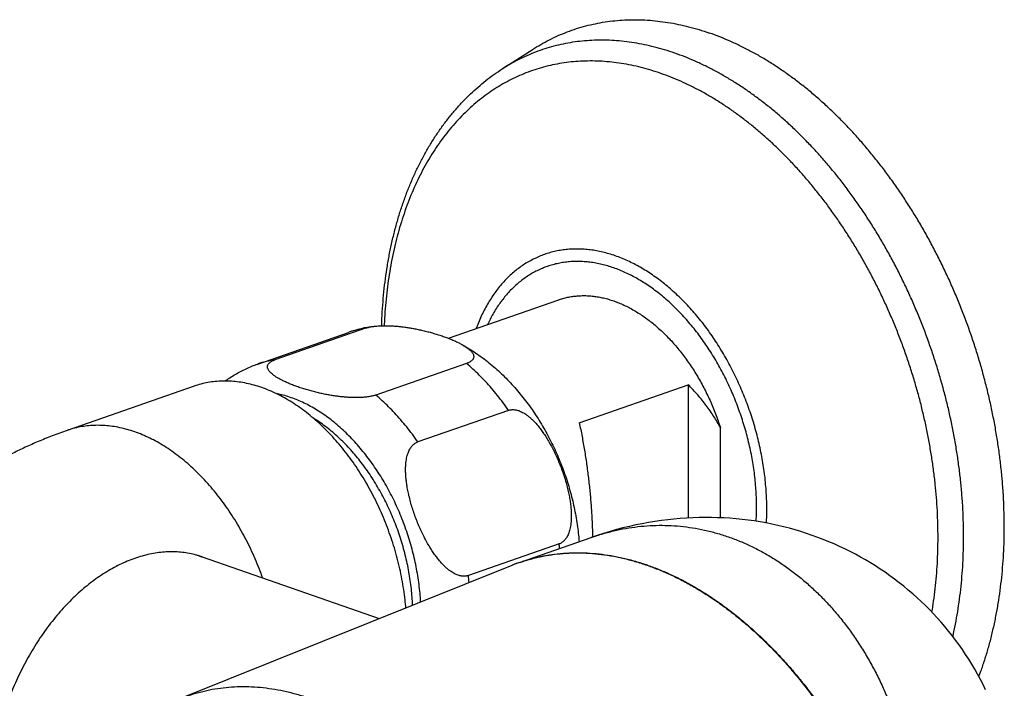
# Model space of a CAD drawing. Header units: millimetres. Extents: x 60 to 1006, y -469 to 372.
# Tile 5 of 10: x 237 to 314, y -164 to -112. Entities that reach past the tile are written whole.
import ezdxf

# ---------------------------------------------------------------- set-up
doc = ezdxf.new("R2010")
doc.units = ezdxf.units.MM
doc.header["$LTSCALE"] = 30.734
doc.layers.get('0').update_dxf_attribs({"linetype": 'CONTINUOUS'})

msp = doc.modelspace()

# ---------------------------------------------------------------- linework, layer by layer
at = {"color": 7, "linetype": 'CONTINUOUS'}
for p, q in [((274.695, -115.852), (277.107, -114.308)), ((270.501, -136.84), (279.108, -133.839)), ((255.635, -138.845), (262.706, -136.38)), ((264.035, -136.057), (256.964, -138.521)), ((271.909, -138.801), (264.838, -141.266)), ((250.685, -140.57), (240.786, -144.021)), ((280.7, -143.417), (289.185, -140.459)), ((289.185, -140.459), (289.185, -150.844)), ((275.189, -142.455), (268.118, -144.92)), ((291.697, -150.828), (291.697, -143.801)), ((276.052, -154.305), (281.632, -152.36)), ((281.633, -152.36), (281.634, -152.359)), ((279.126, -152.866), (272.055, -155.331)), ((251.318, -153.88), (265.107, -158.686)), ((275.441, -154.534), (249.624, -164.906))]:
    msp.add_line(p, q, dxfattribs=at)
msp.add_lwpolyline([(312.373, -164.231), (312.173, -163.824), (311.964, -163.421), (311.749, -163.023), (311.525, -162.629), (311.295, -162.24), (311.057, -161.856), (310.812, -161.476), (310.56, -161.102), (310.301, -160.733), (310.036, -160.369), (309.763, -160.011), (309.484, -159.658), (309.198, -159.311), (308.906, -158.97), (308.607, -158.635), (308.303, -158.305), (307.992, -157.982), (307.675, -157.665), (307.352, -157.354), (307.023, -157.05), (306.687, -156.75), (306.344, -156.457), (305.994, -156.168), (305.637, -155.885), (305.274, -155.608), (304.907, -155.339), (304.535, -155.078), (304.162, -154.826), (303.784, -154.581), (303.401, -154.343), (303.013, -154.112), (302.619, -153.887), (302.218, -153.668), (301.813, -153.457), (301.402, -153.254), (300.988, -153.058), (300.57, -152.87), (300.148, -152.69), (299.722, -152.517), (299.293, -152.353), (298.859, -152.196), (298.42, -152.047), (297.977, -151.905), (297.53, -151.771), (297.079, -151.646), (296.627, -151.53), (296.173, -151.422), (295.717, -151.323), (295.258, -151.232), (294.796, -151.15), (294.331, -151.076), (293.863, -151.012), (293.391, -150.955), (292.918, -150.908), (292.442, -150.869), (291.965, -150.839), (291.486, -150.819), (291.005, -150.807), (290.522, -150.804), (290.038, -150.81), (289.552, -150.825), (289.064, -150.85), (288.575, -150.884), (288.084, -150.928), (287.592, -150.98), (287.098, -151.043), (286.603, -151.114), (286.106, -151.196), (285.607, -151.287), (285.108, -151.388), (284.607, -151.499), (284.106, -151.62), (283.604, -151.75), (283.101, -151.891), (282.598, -152.042), (282.095, -152.203), (281.633, -152.36)], dxfattribs=at)
for centre, radius, start, end in [((265.96, -145.729), 9.899, 97.27535, 109.19268), ((280.655, -167.509), 13.984, 109.21731, 111.88897)]:
    msp.add_arc(centre, radius, start, end, dxfattribs=at)
at = {"color": 9, "linetype": 'CONTINUOUS'}
for centre, radius, start, end in [((265.034, -143.062), 7.077, 98.11288, 109.20677), ((257.963, -145.527), 7.077, 98.11288, 109.20677), ((257.22, -155.552), 22.071, 6.06809, 6.99126), ((249.002, -160.525), 7.037, 70.78427, 74.02311), ((280.406, -166.89), 13.316, 111.49312, 111.88868), ((280.404, -166.886), 13.312, 109.08243, 111.49303), ((250.222, -158.009), 21.997, 5.5779, 6.99257)]:
    msp.add_arc(centre, radius, start, end, dxfattribs=at)
at = {"color": 7, "linetype": 'CONTINUOUS'}
for points, knots in [([(277.107, -114.308), (277.14, -114.286), (277.391, -114.128), (277.865, -113.846), (278.543, -113.49), (279.237, -113.172), (279.945, -112.892), (280.666, -112.65), (281.4, -112.446), (282.146, -112.281), (282.903, -112.155), (283.67, -112.068), (284.445, -112.021), (285.229, -112.012), (286.019, -112.043), (286.816, -112.114), (287.617, -112.223), (288.423, -112.372), (289.231, -112.559), (290.042, -112.785), (290.579, -112.959), (290.847, -113.053)], [0, 0, 0, 0, 0.008414, 0.062196, 0.115689, 0.169, 0.222208, 0.275375, 0.328619, 0.382003, 0.435604, 0.489529, 0.543825, 0.598584, 0.653881, 0.709753, 0.766295, 0.823545, 0.881539, 0.940355, 1, 1, 1, 1]), ([(311.848, -163.205), (311.886, -163.105), (312.033, -162.71), (312.274, -162.012), (312.554, -161.101), (312.808, -160.167), (313.033, -159.213), (313.232, -158.24), (313.402, -157.248), (313.544, -156.239), (313.658, -155.215), (313.744, -154.175), (313.801, -153.123), (313.829, -152.058), (313.829, -150.983), (313.8, -149.899), (313.743, -148.806), (313.657, -147.707), (313.543, -146.603), (313.401, -145.495), (313.23, -144.385), (313.032, -143.273), (312.806, -142.162), (312.552, -141.052), (312.272, -139.946), (311.965, -138.844), (311.631, -137.747), (311.272, -136.658), (310.887, -135.578), (310.478, -134.507), (310.044, -133.448), (309.586, -132.401), (309.104, -131.368), (308.6, -130.35), (308.074, -129.348), (307.527, -128.364), (306.958, -127.399), (306.37, -126.454), (305.762, -125.531), (305.136, -124.629), (304.492, -123.751), (303.83, -122.898), (303.153, -122.071), (302.461, -121.27), (301.754, -120.496), (301.033, -119.752), (300.3, -119.037), (299.554, -118.352), (298.798, -117.699), (298.032, -117.078), (297.258, -116.49), (296.475, -115.936), (295.685, -115.415), (294.889, -114.93), (294.088, -114.481), (293.283, -114.067), (292.475, -113.69), (291.664, -113.351), (291.119, -113.148), (290.847, -113.053)], [0, 0, 0, 0, 0.005437, 0.021291, 0.037372, 0.053679, 0.070217, 0.086971, 0.103946, 0.121134, 0.138523, 0.156116, 0.173897, 0.191859, 0.209998, 0.228296, 0.246749, 0.265347, 0.28407, 0.302919, 0.321873, 0.340919, 0.360053, 0.379252, 0.398509, 0.417812, 0.437139, 0.456487, 0.475839, 0.495174, 0.514492, 0.533769, 0.552994, 0.57216, 0.591243, 0.610241, 0.629137, 0.647913, 0.666569, 0.685086, 0.703451, 0.721663, 0.7397, 0.757562, 0.775238, 0.792714, 0.809992, 0.82706, 0.843909, 0.860543, 0.876949, 0.893129, 0.909082, 0.9248, 0.940292, 0.955555, 0.970589, 0.985405, 1, 1, 1, 1]), ([(265.301, -135.864), (265.304, -135.76), (265.319, -135.308), (265.361, -134.511), (265.444, -133.478), (265.556, -132.458), (265.697, -131.452), (265.867, -130.462), (266.066, -129.489), (266.293, -128.535), (266.548, -127.6), (266.832, -126.687), (267.142, -125.796), (267.48, -124.928), (267.845, -124.085), (268.235, -123.269), (268.651, -122.479), (269.092, -121.719), (269.557, -120.986), (270.046, -120.285), (270.556, -119.614), (271.089, -118.975), (271.642, -118.369), (272.215, -117.797), (272.808, -117.258), (273.418, -116.753), (274.046, -116.283), (274.477, -115.992), (274.695, -115.852)], [0, 0, 0, 0, 0.013514, 0.059073, 0.104158, 0.148791, 0.192981, 0.236712, 0.279873, 0.322531, 0.364691, 0.406343, 0.447354, 0.487841, 0.527799, 0.567216, 0.605977, 0.644218, 0.681948, 0.719167, 0.755793, 0.791956, 0.82764, 0.86286, 0.897691, 0.932119, 0.966206, 1, 1, 1, 1]), ([(279.108, -133.839), (279.126, -133.833), (279.262, -133.787), (279.519, -133.709), (279.885, -133.624), (280.258, -133.563), (280.637, -133.526), (281.021, -133.512), (281.409, -133.522), (281.801, -133.556), (282.196, -133.614), (282.593, -133.695), (282.991, -133.8), (283.255, -133.884), (283.387, -133.93)], [0, 0, 0, 0, 0.012914, 0.09872, 0.184763, 0.271244, 0.35836, 0.446298, 0.535232, 0.625325, 0.716725, 0.809564, 0.903956, 1, 1, 1, 1]), ([(283.387, -133.93), (283.521, -133.977), (283.79, -134.079), (284.188, -134.252), (284.585, -134.448), (284.98, -134.666), (285.371, -134.905), (285.759, -135.166), (286.142, -135.447), (286.521, -135.748), (286.893, -136.069), (287.258, -136.409), (287.617, -136.767), (287.967, -137.142), (288.309, -137.535), (288.641, -137.943), (288.963, -138.367), (289.275, -138.806), (289.576, -139.258), (289.865, -139.723), (290.143, -140.201), (290.407, -140.689), (290.658, -141.188), (290.895, -141.695), (291.119, -142.212), (291.327, -142.735), (291.521, -143.265), (291.64, -143.622), (291.697, -143.801)], [0, 0, 0, 0, 0.031973, 0.064533, 0.097696, 0.131472, 0.165867, 0.200881, 0.23651, 0.272746, 0.309575, 0.346982, 0.384947, 0.423447, 0.462455, 0.501944, 0.541881, 0.582233, 0.622965, 0.664039, 0.705415, 0.747054, 0.788913, 0.83095, 0.873122, 0.915384, 0.957691, 1, 1, 1, 1]), ([(264.035, -136.057), (264.071, -136.044), (264.147, -136.02), (264.266, -135.988), (264.395, -135.959), (264.535, -135.933), (264.64, -135.918), (264.698, -135.91), (264.706, -135.909)], [0, 0, 0, 0, 0.1672, 0.346219, 0.537542, 0.742839, 0.963651, 1, 1, 1, 1]), ([(264.706, -135.909), (264.752, -135.903), (264.856, -135.891), (265.023, -135.877), (265.213, -135.866), (265.417, -135.86), (265.639, -135.859), (265.878, -135.864), (266.135, -135.876), (266.412, -135.895), (266.707, -135.923), (267.02, -135.96), (267.349, -136.007), (267.693, -136.064), (268.051, -136.132), (268.418, -136.211), (268.793, -136.3), (269.17, -136.4), (269.544, -136.509), (269.911, -136.626), (270.265, -136.749), (270.601, -136.876), (270.913, -137.007), (271.2, -137.138), (271.389, -137.234), (271.484, -137.285), (271.493, -137.29)], [0, 0, 0, 0, 0.019699, 0.044753, 0.071791, 0.100927, 0.132443, 0.166502, 0.203259, 0.242815, 0.285114, 0.330123, 0.37763, 0.427502, 0.479492, 0.533298, 0.58841, 0.644275, 0.700174, 0.755386, 0.809087, 0.860557, 0.909088, 0.954167, 0.995386, 1, 1, 1, 1]), ([(271.493, -137.29), (271.525, -137.308), (271.736, -137.423), (272.124, -137.65), (272.648, -137.988), (273.164, -138.354), (273.669, -138.746), (274.163, -139.162), (274.645, -139.603), (275.112, -140.066), (275.565, -140.55), (276.002, -141.054), (276.422, -141.576), (276.826, -142.115), (277.212, -142.67), (277.58, -143.24), (277.929, -143.823), (278.259, -144.419), (278.571, -145.027), (278.863, -145.645), (279.135, -146.272), (279.387, -146.908), (279.619, -147.551), (279.83, -148.202), (280.021, -148.858), (280.19, -149.519), (280.338, -150.183), (280.464, -150.851), (280.567, -151.521), (280.642, -152.133), (280.677, -152.523), (280.69, -152.688)], [0, 0, 0, 0, 0.005895, 0.038696, 0.072312, 0.106175, 0.140442, 0.175189, 0.210057, 0.245471, 0.280983, 0.316755, 0.352744, 0.3888, 0.425129, 0.461466, 0.497967, 0.534519, 0.571114, 0.607787, 0.644449, 0.681155, 0.717848, 0.754513, 0.791153, 0.827753, 0.864254, 0.900731, 0.937039, 0.973281, 1, 1, 1, 1]), ([(271.493, -137.29), (271.56, -137.326), (271.693, -137.402), (271.88, -137.521), (272.045, -137.641), (272.18, -137.756), (272.288, -137.865), (272.369, -137.968), (272.426, -138.066), (272.461, -138.157), (272.476, -138.242), (272.473, -138.321), (272.455, -138.393), (272.422, -138.46), (272.378, -138.522), (272.323, -138.578), (272.258, -138.631), (272.184, -138.679), (272.1, -138.724), (272.008, -138.765), (271.943, -138.789), (271.909, -138.801)], [0, 0, 0, 0, 0.100752, 0.202989, 0.292808, 0.370851, 0.438094, 0.495554, 0.544666, 0.586962, 0.624224, 0.658252, 0.69067, 0.722946, 0.756018, 0.79063, 0.827345, 0.866356, 0.907944, 0.952457, 1, 1, 1, 1]), ([(253.09, -140.173), (253.211, -140.085), (253.469, -139.908), (253.873, -139.657), (254.299, -139.42), (254.734, -139.205), (255.179, -139.012), (255.482, -138.898), (255.635, -138.845)], [0, 0, 0, 0, 0.155603, 0.326003, 0.494973, 0.663281, 0.831586, 1, 1, 1, 1]), ([(264.838, -141.266), (264.802, -141.279), (264.726, -141.303), (264.607, -141.335), (264.478, -141.364), (264.339, -141.389), (264.188, -141.412), (264.026, -141.43), (263.85, -141.446), (263.661, -141.456), (263.456, -141.463), (263.235, -141.464), (262.996, -141.459), (262.738, -141.447), (262.462, -141.427), (262.167, -141.4), (261.854, -141.363), (261.524, -141.316), (261.18, -141.259), (260.823, -141.191), (260.455, -141.112), (260.081, -141.022), (259.704, -140.923), (259.329, -140.814), (258.962, -140.697), (258.608, -140.574), (258.273, -140.446), (257.96, -140.316), (257.673, -140.185), (257.416, -140.054), (257.189, -139.926), (256.994, -139.802), (256.829, -139.682), (256.693, -139.567), (256.586, -139.458), (256.504, -139.354), (256.447, -139.257), (256.412, -139.166), (256.397, -139.081), (256.4, -139.002), (256.419, -138.929), (256.451, -138.863), (256.495, -138.801), (256.55, -138.744), (256.616, -138.692), (256.69, -138.644), (256.773, -138.599), (256.865, -138.558), (256.93, -138.533), (256.964, -138.521)], [0, 0, 0, 0, 0.011556, 0.023928, 0.037151, 0.05134, 0.066601, 0.082973, 0.1006, 0.119623, 0.140122, 0.162296, 0.186259, 0.212121, 0.239951, 0.269712, 0.301379, 0.334804, 0.369892, 0.406471, 0.444327, 0.483103, 0.522408, 0.561736, 0.600581, 0.638364, 0.674577, 0.708721, 0.740438, 0.769438, 0.795587, 0.818827, 0.839244, 0.856985, 0.87227, 0.885332, 0.896496, 0.90611, 0.914581, 0.922316, 0.929685, 0.937021, 0.944539, 0.952407, 0.960753, 0.969621, 0.979074, 0.989193, 1, 1, 1, 1]), ([(267.188, -157.85), (267.17, -157.642), (267.122, -157.164), (267.022, -156.415), (266.884, -155.604), (266.716, -154.792), (266.518, -153.984), (266.291, -153.18), (266.037, -152.382), (265.754, -151.594), (265.445, -150.817), (265.109, -150.053), (264.749, -149.305), (264.364, -148.574), (263.957, -147.862), (263.527, -147.172), (263.077, -146.505), (262.608, -145.864), (262.12, -145.249), (261.615, -144.662), (261.095, -144.106), (260.56, -143.581), (260.013, -143.09), (259.455, -142.633), (258.887, -142.212), (258.311, -141.827), (257.729, -141.48), (257.141, -141.173), (256.55, -140.905), (255.958, -140.677), (255.365, -140.491), (254.774, -140.346), (254.186, -140.243), (253.603, -140.183), (253.026, -140.165), (252.457, -140.19), (251.897, -140.257), (251.349, -140.367), (250.947, -140.481), (250.728, -140.555), (250.685, -140.57)], [0, 0, 0, 0, 0.023255, 0.053579, 0.084181, 0.114983, 0.145903, 0.176955, 0.208082, 0.239191, 0.270265, 0.301283, 0.332157, 0.362829, 0.393313, 0.423532, 0.453409, 0.482965, 0.512149, 0.540888, 0.569178, 0.597016, 0.624339, 0.651121, 0.677396, 0.703126, 0.728278, 0.752904, 0.777002, 0.800553, 0.823602, 0.846198, 0.868347, 0.890084, 0.911501, 0.932631, 0.953511, 0.974249, 0.994908, 1, 1, 1, 1]), ([(291.697, -143.801), (291.618, -143.655), (291.455, -143.362), (291.19, -142.93), (290.906, -142.503), (290.602, -142.08), (290.278, -141.664), (289.934, -141.253), (289.57, -140.85), (289.316, -140.589), (289.185, -140.459)], [0, 0, 0, 0, 0.118963, 0.239635, 0.361987, 0.485976, 0.611686, 0.739304, 0.868766, 1, 1, 1, 1]), ([(275.189, -142.455), (275.224, -142.443), (275.297, -142.422), (275.41, -142.403), (275.528, -142.397), (275.651, -142.403), (275.781, -142.422), (275.917, -142.456), (276.06, -142.506), (276.21, -142.572), (276.368, -142.657), (276.535, -142.763), (276.711, -142.892), (276.896, -143.046), (277.09, -143.228), (277.292, -143.439), (277.5, -143.68), (277.713, -143.953), (277.931, -144.258), (278.15, -144.596), (278.369, -144.964), (278.586, -145.361), (278.797, -145.784), (279, -146.228), (279.191, -146.687), (279.368, -147.155), (279.528, -147.624), (279.669, -148.09), (279.79, -148.544), (279.889, -148.982), (279.967, -149.4), (280.024, -149.794), (280.061, -150.161), (280.08, -150.502), (280.082, -150.816), (280.068, -151.102), (280.041, -151.361), (280.002, -151.593), (279.953, -151.8), (279.895, -151.984), (279.831, -152.147), (279.76, -152.291), (279.683, -152.417), (279.602, -152.527), (279.515, -152.621), (279.425, -152.702), (279.33, -152.77), (279.231, -152.825), (279.161, -152.854), (279.126, -152.866)], [0, 0, 0, 0, 0.008677, 0.017517, 0.026629, 0.036171, 0.046296, 0.057107, 0.068778, 0.081485, 0.095368, 0.110654, 0.127525, 0.146168, 0.166751, 0.189369, 0.21413, 0.241039, 0.27014, 0.301405, 0.33476, 0.369991, 0.40683, 0.444872, 0.48368, 0.52271, 0.56145, 0.599359, 0.636002, 0.670981, 0.704036, 0.734958, 0.763683, 0.790192, 0.814535, 0.836728, 0.856886, 0.875111, 0.891581, 0.906486, 0.920013, 0.932392, 0.943769, 0.954322, 0.96423, 0.9736, 0.982585, 0.991349, 1, 1, 1, 1]), ([(280.7, -143.417), (280.738, -143.594), (280.812, -143.95), (280.917, -144.486), (281.015, -145.025), (281.107, -145.564), (281.193, -146.104), (281.273, -146.644), (281.346, -147.182), (281.413, -147.719), (281.474, -148.253), (281.529, -148.784), (281.577, -149.311), (281.62, -149.834), (281.656, -150.352), (281.686, -150.865), (281.71, -151.371), (281.728, -151.857), (281.736, -152.174), (281.739, -152.324)], [0, 0, 0, 0, 0.060598, 0.121455, 0.182419, 0.243358, 0.304282, 0.365096, 0.425657, 0.485872, 0.545774, 0.605258, 0.664207, 0.722602, 0.78046, 0.837674, 0.894147, 0.94992, 1, 1, 1, 1]), ([(240.786, -144.021), (240.397, -144.156), (239.642, -144.432), (238.551, -144.872), (237.535, -145.32), (236.59, -145.776), (235.71, -146.236), (234.879, -146.706), (234.093, -147.186), (233.339, -147.683), (232.62, -148.193), (231.925, -148.724), (231.263, -149.27), (230.63, -149.833), (230.027, -150.411), (229.458, -150.999), (228.923, -151.596), (228.42, -152.201), (227.944, -152.821), (227.5, -153.449), (227.086, -154.084), (226.697, -154.732), (226.33, -155.402), (225.99, -156.085), (225.68, -156.777), (225.398, -157.479), (225.143, -158.196), (224.918, -158.921), (224.721, -159.656), (224.556, -160.395), (224.421, -161.143), (224.316, -161.895), (224.243, -162.652), (224.202, -163.374), (224.194, -163.843), (224.194, -164.059)], [0, 0, 0, 0, 0.044361, 0.086578, 0.126671, 0.163905, 0.199579, 0.233596, 0.266762, 0.298733, 0.330863, 0.361634, 0.392935, 0.423236, 0.452902, 0.48291, 0.511295, 0.53927, 0.567619, 0.595469, 0.622104, 0.649231, 0.676915, 0.704334, 0.73135, 0.758628, 0.785791, 0.813276, 0.840341, 0.867713, 0.894845, 0.922144, 0.94948, 0.976815, 1, 1, 1, 1]), ([(272.055, -155.331), (272.02, -155.343), (271.948, -155.364), (271.835, -155.382), (271.717, -155.389), (271.593, -155.383), (271.464, -155.363), (271.328, -155.329), (271.185, -155.28), (271.035, -155.213), (270.876, -155.128), (270.709, -155.022), (270.533, -154.894), (270.348, -154.739), (270.154, -154.558), (269.953, -154.347), (269.745, -154.105), (269.531, -153.832), (269.314, -153.527), (269.095, -153.19), (268.875, -152.822), (268.659, -152.425), (268.447, -152.002), (268.245, -151.558), (268.053, -151.099), (267.876, -150.631), (267.716, -150.161), (267.575, -149.696), (267.455, -149.241), (267.356, -148.803), (267.278, -148.386), (267.221, -147.992), (267.183, -147.624), (267.165, -147.283), (267.163, -146.97), (267.177, -146.684), (267.204, -146.425), (267.243, -146.193), (267.292, -145.985), (267.349, -145.801), (267.414, -145.638), (267.485, -145.495), (267.561, -145.369), (267.643, -145.259), (267.729, -145.164), (267.82, -145.083), (267.915, -145.016), (268.014, -144.96), (268.083, -144.932), (268.118, -144.92)], [0, 0, 0, 0, 0.008677, 0.017517, 0.026629, 0.036172, 0.046296, 0.057107, 0.068778, 0.081485, 0.095368, 0.110654, 0.127526, 0.146168, 0.166751, 0.18937, 0.21413, 0.24104, 0.270141, 0.301405, 0.33476, 0.369991, 0.406829, 0.444871, 0.483679, 0.522709, 0.561449, 0.599357, 0.636, 0.67098, 0.704034, 0.734957, 0.763682, 0.790191, 0.814534, 0.836727, 0.856885, 0.875111, 0.891581, 0.906486, 0.920013, 0.932392, 0.943769, 0.954322, 0.96423, 0.9736, 0.982585, 0.991349, 1, 1, 1, 1]), ([(250.946, -153.736), (250.94, -153.733), (250.931, -153.729), (250.946, -153.736), (250.964, -153.744), (251.002, -153.76), (251.056, -153.782), (251.127, -153.81), (251.217, -153.844), (251.283, -153.867), (251.318, -153.88)], [0, 0, 0, 0, 0.030306, 0.039555, 0.092193, 0.187597, 0.324412, 0.506448, 0.731762, 1, 1, 1, 1])]:
    msp.add_open_spline(points, degree=3, knots=knots, dxfattribs=at)
at = {"color": 9, "linetype": 'CONTINUOUS'}
for points, knots in [([(288.151, -114.623), (287.888, -114.531), (287.362, -114.36), (286.569, -114.139), (285.777, -113.956), (284.988, -113.81), (284.203, -113.703), (283.423, -113.634), (282.649, -113.604), (281.882, -113.612), (281.122, -113.659), (280.371, -113.744), (279.63, -113.867), (278.9, -114.028), (278.181, -114.228), (277.474, -114.465), (276.781, -114.74), (276.102, -115.051), (275.438, -115.4), (274.973, -115.675), (274.728, -115.831), (274.695, -115.852)], [0, 0, 0, 0, 0.059648, 0.118455, 0.17646, 0.233706, 0.290242, 0.346125, 0.401413, 0.456173, 0.510475, 0.564391, 0.618, 0.671383, 0.72462, 0.777798, 0.830999, 0.884308, 0.937809, 0.991582, 1, 1, 1, 1]), ([(309.817, -160.08), (309.836, -159.998), (309.925, -159.598), (310.073, -158.875), (310.239, -157.904), (310.379, -156.916), (310.49, -155.912), (310.574, -154.894), (310.63, -153.864), (310.658, -152.821), (310.658, -151.768), (310.63, -150.706), (310.573, -149.637), (310.489, -148.56), (310.378, -147.479), (310.238, -146.394), (310.071, -145.306), (309.877, -144.218), (309.655, -143.13), (309.407, -142.043), (309.132, -140.959), (308.832, -139.88), (308.505, -138.807), (308.153, -137.74), (307.777, -136.682), (307.376, -135.633), (306.95, -134.596), (306.502, -133.571), (306.031, -132.559), (305.537, -131.562), (305.022, -130.581), (304.485, -129.618), (303.929, -128.673), (303.353, -127.747), (302.757, -126.842), (302.144, -125.96), (301.513, -125.1), (300.866, -124.264), (300.203, -123.454), (299.524, -122.67), (298.832, -121.912), (298.126, -121.183), (297.408, -120.483), (296.678, -119.813), (295.938, -119.173), (295.188, -118.565), (294.429, -117.989), (293.662, -117.446), (292.889, -116.936), (292.109, -116.461), (291.325, -116.021), (290.536, -115.616), (289.745, -115.247), (288.951, -114.915), (288.418, -114.716), (288.151, -114.623)], [0, 0, 0, 0, 0.004702, 0.02264, 0.04081, 0.059208, 0.077825, 0.096655, 0.115689, 0.134918, 0.154333, 0.173922, 0.193676, 0.213582, 0.233628, 0.253802, 0.274091, 0.294482, 0.314961, 0.335514, 0.356128, 0.376789, 0.397481, 0.418191, 0.438904, 0.459606, 0.480282, 0.500918, 0.5215, 0.542013, 0.562443, 0.582778, 0.603004, 0.623107, 0.643075, 0.662896, 0.682558, 0.70205, 0.72136, 0.74048, 0.7594, 0.77811, 0.796604, 0.814873, 0.832912, 0.850716, 0.86828, 0.8856, 0.902675, 0.919503, 0.936085, 0.952423, 0.968518, 0.984375, 1, 1, 1, 1]), ([(287.068, -116.205), (286.813, -116.117), (286.302, -115.951), (285.532, -115.737), (284.764, -115.56), (283.998, -115.42), (283.237, -115.318), (282.48, -115.253), (281.729, -115.227), (280.985, -115.238), (280.249, -115.287), (279.521, -115.373), (278.803, -115.497), (278.095, -115.659), (277.399, -115.858), (276.715, -116.093), (276.045, -116.366), (275.388, -116.675), (274.746, -117.019), (274.121, -117.399), (273.511, -117.815), (272.919, -118.264), (272.345, -118.748), (271.79, -119.265), (271.255, -119.814), (270.739, -120.395), (270.245, -121.007), (269.772, -121.65), (269.321, -122.322), (268.893, -123.023), (268.487, -123.752), (268.106, -124.507), (267.749, -125.288), (267.416, -126.095), (267.109, -126.925), (266.827, -127.777), (266.57, -128.652), (266.34, -129.547), (266.136, -130.461), (265.959, -131.394), (265.809, -132.344), (265.686, -133.31), (265.59, -134.29), (265.531, -135.142), (265.507, -135.667), (265.499, -135.86)], [0, 0, 0, 0, 0.023406, 0.046479, 0.069233, 0.091688, 0.113862, 0.135778, 0.15746, 0.178934, 0.200229, 0.221374, 0.2424, 0.263341, 0.284228, 0.305097, 0.32598, 0.346912, 0.367926, 0.389055, 0.410329, 0.431779, 0.453433, 0.475318, 0.497459, 0.519877, 0.542593, 0.565626, 0.58899, 0.6127, 0.636766, 0.661197, 0.685999, 0.711178, 0.736735, 0.762671, 0.788985, 0.815673, 0.842729, 0.870149, 0.897922, 0.926039, 0.95449, 0.983262, 1, 1, 1, 1]), ([(308.186, -158.184), (308.235, -157.897), (308.33, -157.29), (308.45, -156.354), (308.546, -155.374), (308.614, -154.38), (308.655, -153.374), (308.669, -152.357), (308.655, -151.33), (308.614, -150.296), (308.545, -149.254), (308.449, -148.207), (308.325, -147.155), (308.175, -146.1), (307.997, -145.044), (307.793, -143.988), (307.563, -142.932), (307.307, -141.879), (307.024, -140.83), (306.717, -139.786), (306.384, -138.748), (306.027, -137.719), (305.645, -136.698), (305.24, -135.687), (304.812, -134.688), (304.361, -133.702), (303.888, -132.731), (303.394, -131.774), (302.879, -130.835), (302.344, -129.913), (301.789, -129.01), (301.216, -128.127), (300.624, -127.265), (300.015, -126.426), (299.39, -125.611), (298.749, -124.819), (298.094, -124.054), (297.424, -123.314), (296.741, -122.602), (296.045, -121.919), (295.339, -121.264), (294.621, -120.64), (293.894, -120.046), (293.159, -119.484), (292.415, -118.955), (291.665, -118.458), (290.909, -117.995), (290.148, -117.565), (289.382, -117.171), (288.614, -116.812), (287.844, -116.489), (287.327, -116.296), (287.068, -116.205)], [0, 0, 0, 0, 0.017293, 0.036622, 0.056181, 0.07596, 0.095951, 0.116143, 0.136525, 0.157086, 0.177815, 0.198697, 0.219721, 0.240872, 0.262137, 0.283502, 0.304951, 0.32647, 0.348044, 0.369657, 0.391294, 0.41294, 0.43458, 0.456197, 0.477777, 0.499303, 0.520762, 0.542138, 0.563416, 0.584582, 0.605623, 0.626524, 0.647272, 0.667855, 0.688261, 0.708477, 0.728493, 0.7483, 0.767886, 0.787245, 0.806368, 0.825248, 0.84388, 0.862258, 0.88038, 0.898243, 0.915845, 0.933187, 0.950269, 0.967096, 0.983671, 1, 1, 1, 1]), ([(283.507, -130.416), (283.345, -130.36), (283.022, -130.256), (282.535, -130.126), (282.049, -130.023), (281.565, -129.947), (281.085, -129.9), (280.609, -129.88), (280.137, -129.887), (279.672, -129.922), (279.213, -129.985), (278.761, -130.076), (278.317, -130.194), (277.883, -130.339), (277.458, -130.511), (277.043, -130.709), (276.639, -130.934), (276.247, -131.185), (275.868, -131.462), (275.502, -131.763), (275.149, -132.089), (274.811, -132.438), (274.488, -132.811), (274.18, -133.207), (273.888, -133.624), (273.612, -134.063), (273.354, -134.522), (273.113, -135.001), (272.89, -135.499), (272.744, -135.864), (272.671, -136.062), (272.662, -136.086)], [0, 0, 0, 0, 0.037288, 0.073966, 0.110066, 0.145628, 0.180698, 0.215326, 0.249569, 0.283485, 0.31714, 0.350601, 0.383939, 0.417224, 0.450531, 0.48393, 0.517494, 0.55129, 0.585385, 0.619841, 0.654715, 0.690061, 0.725927, 0.762354, 0.799379, 0.837033, 0.875341, 0.914322, 0.95399, 0.994355, 1, 1, 1, 1]), ([(295.292, -151.239), (295.299, -151.104), (295.314, -150.755), (295.322, -150.188), (295.312, -149.538), (295.282, -148.882), (295.231, -148.22), (295.161, -147.556), (295.071, -146.888), (294.96, -146.219), (294.831, -145.55), (294.682, -144.882), (294.514, -144.216), (294.327, -143.553), (294.122, -142.895), (293.898, -142.241), (293.657, -141.595), (293.399, -140.956), (293.123, -140.325), (292.831, -139.705), (292.524, -139.095), (292.201, -138.498), (291.863, -137.913), (291.511, -137.342), (291.145, -136.786), (290.766, -136.246), (290.375, -135.723), (289.972, -135.217), (289.557, -134.73), (289.133, -134.262), (288.699, -133.815), (288.256, -133.388), (287.805, -132.983), (287.347, -132.6), (286.882, -132.241), (286.411, -131.904), (285.935, -131.592), (285.456, -131.305), (284.972, -131.043), (284.487, -130.807), (283.999, -130.597), (283.671, -130.473), (283.507, -130.416)], [0, 0, 0, 0, 0.015935, 0.041276, 0.066893, 0.092769, 0.118881, 0.145209, 0.171729, 0.19842, 0.225256, 0.252213, 0.279265, 0.306388, 0.333556, 0.360742, 0.387921, 0.415066, 0.442152, 0.469153, 0.496043, 0.522798, 0.549394, 0.575807, 0.602014, 0.627993, 0.653723, 0.679184, 0.704358, 0.729227, 0.753775, 0.777989, 0.801855, 0.825364, 0.848506, 0.871275, 0.893667, 0.91568, 0.937315, 0.958575, 0.979467, 1, 1, 1, 1]), ([(283.387, -131.355), (283.234, -131.302), (282.927, -131.203), (282.463, -131.079), (281.999, -130.982), (281.537, -130.911), (281.078, -130.867), (280.623, -130.849), (280.173, -130.858), (279.729, -130.895), (279.291, -130.958), (278.86, -131.047), (278.438, -131.163), (278.024, -131.306), (277.619, -131.474), (277.224, -131.668), (276.841, -131.888), (276.469, -132.133), (276.109, -132.402), (275.762, -132.695), (275.428, -133.012), (275.109, -133.352), (274.804, -133.714), (274.514, -134.098), (274.239, -134.503), (273.981, -134.928), (273.75, -135.354), (273.61, -135.641), (273.546, -135.778)], [0, 0, 0, 0, 0.040713, 0.080849, 0.120421, 0.15945, 0.197963, 0.235996, 0.273593, 0.310811, 0.347733, 0.384444, 0.421033, 0.457584, 0.494175, 0.530884, 0.567788, 0.604964, 0.642485, 0.680422, 0.718841, 0.757799, 0.797349, 0.837536, 0.878399, 0.91997, 0.962277, 1, 1, 1, 1]), ([(294.49, -151.102), (294.494, -151.04), (294.508, -150.774), (294.523, -150.302), (294.523, -149.684), (294.504, -149.06), (294.464, -148.43), (294.406, -147.796), (294.328, -147.159), (294.231, -146.521), (294.115, -145.882), (293.98, -145.243), (293.826, -144.605), (293.655, -143.971), (293.465, -143.34), (293.258, -142.714), (293.033, -142.094), (292.791, -141.481), (292.533, -140.876), (292.259, -140.28), (291.969, -139.695), (291.664, -139.12), (291.345, -138.558), (291.012, -138.01), (290.665, -137.475), (290.306, -136.956), (289.934, -136.452), (289.551, -135.966), (289.157, -135.497), (288.753, -135.047), (288.34, -134.617), (287.918, -134.207), (287.488, -133.817), (287.051, -133.449), (286.607, -133.104), (286.158, -132.78), (285.703, -132.481), (285.244, -132.205), (284.783, -131.954), (284.32, -131.728), (283.855, -131.527), (283.543, -131.409), (283.387, -131.355)], [0, 0, 0, 0, 0.007735, 0.033144, 0.058845, 0.08482, 0.111047, 0.137505, 0.164171, 0.191021, 0.21803, 0.245173, 0.272424, 0.299758, 0.327146, 0.354563, 0.381982, 0.409375, 0.436716, 0.463978, 0.491135, 0.518161, 0.54503, 0.571717, 0.598199, 0.624452, 0.650456, 0.676191, 0.701637, 0.726773, 0.75158, 0.776042, 0.800147, 0.82389, 0.847267, 0.870276, 0.892907, 0.915144, 0.936977, 0.958399, 0.979406, 1, 1, 1, 1]), ([(275.189, -142.455), (275.051, -142.254), (274.768, -141.86), (274.325, -141.287), (273.868, -140.738), (273.398, -140.213), (272.915, -139.715), (272.42, -139.243), (272.081, -138.945), (271.909, -138.801)], [0, 0, 0, 0, 0.1487, 0.295681, 0.440793, 0.583898, 0.724872, 0.863604, 1, 1, 1, 1]), ([(268.338, -157.388), (268.331, -157.276), (268.309, -156.934), (268.257, -156.363), (268.169, -155.674), (268.057, -154.983), (267.92, -154.292), (267.76, -153.603), (267.575, -152.916), (267.368, -152.235), (267.138, -151.56), (266.886, -150.893), (266.612, -150.236), (266.318, -149.591), (266.004, -148.958), (265.67, -148.341), (265.318, -147.739), (264.948, -147.156), (264.562, -146.591), (264.16, -146.047), (263.743, -145.526), (263.313, -145.027), (262.87, -144.552), (262.416, -144.104), (261.951, -143.682), (261.477, -143.288), (260.995, -142.922), (260.507, -142.586), (260.012, -142.281), (259.513, -142.007), (259.011, -141.765), (258.507, -141.556), (258.002, -141.38), (257.527, -141.245), (257.218, -141.176), (257.08, -141.15)], [0, 0, 0, 0, 0.016039, 0.04873, 0.081724, 0.114979, 0.148453, 0.182099, 0.215872, 0.249725, 0.283612, 0.317486, 0.351298, 0.385003, 0.418554, 0.451906, 0.485015, 0.517838, 0.550334, 0.582465, 0.614194, 0.645487, 0.676314, 0.706647, 0.736463, 0.76574, 0.794465, 0.822627, 0.850219, 0.877243, 0.903704, 0.929613, 0.954989, 0.979858, 1, 1, 1, 1]), ([(268.118, -144.92), (267.979, -144.719), (267.697, -144.324), (267.254, -143.752), (266.797, -143.202), (266.327, -142.678), (265.844, -142.179), (265.349, -141.708), (265.01, -141.41), (264.838, -141.266)], [0, 0, 0, 0, 0.1487, 0.295681, 0.440793, 0.583898, 0.724872, 0.863604, 1, 1, 1, 1]), ([(267.709, -157.641), (267.701, -157.432), (267.677, -157.006), (267.618, -156.36), (267.535, -155.703), (267.428, -155.044), (267.297, -154.385), (267.144, -153.727), (266.968, -153.072), (266.771, -152.422), (266.551, -151.778), (266.311, -151.141), (266.05, -150.515), (265.769, -149.899), (265.469, -149.296), (265.151, -148.707), (264.815, -148.133), (264.463, -147.576), (264.095, -147.038), (263.711, -146.519), (263.314, -146.021), (262.903, -145.545), (262.481, -145.092), (262.047, -144.664), (261.604, -144.262), (261.152, -143.886), (260.692, -143.537), (260.296, -143.265), (260.052, -143.11), (259.967, -143.058)], [0, 0, 0, 0, 0.036522, 0.07484, 0.113545, 0.152558, 0.191808, 0.231255, 0.270859, 0.310564, 0.35031, 0.390036, 0.429689, 0.469217, 0.508566, 0.547682, 0.586512, 0.625007, 0.663119, 0.700803, 0.738015, 0.774716, 0.81087, 0.846445, 0.881413, 0.91575, 0.949439, 0.982467, 1, 1, 1, 1]), ([(256.023, -155.519), (255.982, -155.404), (255.847, -155.031), (255.603, -154.407), (255.278, -153.653), (254.928, -152.914), (254.555, -152.191), (254.16, -151.486), (253.742, -150.802), (253.305, -150.139), (252.848, -149.501), (252.374, -148.888), (251.882, -148.302), (251.376, -147.745), (250.855, -147.218), (250.321, -146.722), (249.776, -146.259), (249.221, -145.831), (248.658, -145.437), (248.087, -145.08), (247.512, -144.76), (246.932, -144.478), (246.35, -144.235), (245.767, -144.031), (245.184, -143.868), (244.604, -143.744), (244.028, -143.662), (243.456, -143.621), (242.892, -143.621), (242.336, -143.662), (241.79, -143.745), (241.272, -143.864), (240.941, -143.967), (240.786, -144.021)], [0, 0, 0, 0, 0.017485, 0.056719, 0.09586, 0.134851, 0.173634, 0.212154, 0.250358, 0.288194, 0.325613, 0.362568, 0.399017, 0.43492, 0.470241, 0.504951, 0.539022, 0.572436, 0.605177, 0.637238, 0.668617, 0.699322, 0.729366, 0.758772, 0.787571, 0.815803, 0.843516, 0.870766, 0.897618, 0.924144, 0.950421, 0.976534, 1, 1, 1, 1]), ([(281.634, -152.359), (281.74, -152.322), (282.157, -152.181), (282.891, -151.963), (283.84, -151.738), (284.792, -151.571), (285.74, -151.461), (286.686, -151.409), (287.633, -151.415), (288.582, -151.478), (289.529, -151.599), (290.469, -151.777), (291.403, -152.014), (292.33, -152.308), (293.249, -152.657), (294.151, -153.06), (295.037, -153.518), (295.909, -154.032), (296.762, -154.595), (297.59, -155.208), (298.392, -155.87), (299.171, -156.583), (299.926, -157.346), (300.652, -158.153), (301.347, -159.003), (302.009, -159.897), (302.636, -160.833), (303.228, -161.805), (303.779, -162.811), (304.288, -163.85), (304.754, -164.922), (305.174, -166.017), (305.545, -167.126), (305.861, -168.246), (306.037, -168.998), (306.117, -169.377)], [0, 0, 0, 0, 0.009975, 0.039061, 0.06795, 0.096534, 0.124758, 0.152681, 0.180573, 0.208769, 0.237087, 0.265288, 0.293636, 0.322498, 0.351658, 0.380794, 0.410197, 0.440187, 0.470537, 0.500905, 0.531572, 0.562834, 0.594626, 0.626791, 0.659221, 0.692062, 0.725491, 0.759172, 0.79311, 0.827255, 0.861867, 0.896777, 0.931393, 0.965626, 1, 1, 1, 1]), ([(250.939, -153.759), (250.909, -153.751), (250.702, -153.693), (250.314, -153.604), (249.768, -153.521), (249.212, -153.48), (248.647, -153.48), (248.076, -153.521), (247.5, -153.604), (246.92, -153.727), (246.337, -153.89), (245.754, -154.094), (245.172, -154.337), (244.592, -154.619), (244.017, -154.939), (243.446, -155.296), (242.883, -155.69), (242.328, -156.118), (241.783, -156.581), (241.249, -157.077), (240.728, -157.604), (240.221, -158.161), (239.73, -158.747), (239.255, -159.36), (238.799, -159.998), (238.361, -160.661), (237.944, -161.345), (237.549, -162.05), (237.176, -162.773), (236.826, -163.512), (236.501, -164.266), (236.201, -165.032), (235.928, -165.809), (235.681, -166.594), (235.461, -167.386), (235.27, -168.182), (235.107, -168.98), (234.973, -169.778), (234.868, -170.574), (234.804, -171.257), (234.777, -171.674), (234.768, -171.826)], [0, 0, 0, 0, 0.003483, 0.023636, 0.043917, 0.064389, 0.085113, 0.106145, 0.127533, 0.149322, 0.171549, 0.194245, 0.217432, 0.24113, 0.265348, 0.290093, 0.315362, 0.34115, 0.367446, 0.394235, 0.421496, 0.449205, 0.477336, 0.505858, 0.534738, 0.563939, 0.593425, 0.623154, 0.653087, 0.683179, 0.713388, 0.743668, 0.773976, 0.804265, 0.834492, 0.864611, 0.894578, 0.924351, 0.953888, 0.983149, 1, 1, 1, 1]), ([(276.052, -154.305), (276.165, -154.266), (276.561, -154.133), (277.251, -153.939), (278.128, -153.754), (279.021, -153.626), (279.928, -153.556), (280.847, -153.545), (281.775, -153.591), (282.713, -153.695), (283.656, -153.857), (284.604, -154.076), (285.555, -154.352), (286.506, -154.684), (287.457, -155.072), (288.405, -155.514), (289.347, -156.011), (290.284, -156.561), (291.211, -157.162), (292.129, -157.814), (293.034, -158.516), (293.926, -159.266), (294.802, -160.062), (295.66, -160.903), (296.5, -161.787), (297.319, -162.714), (298.115, -163.679), (298.888, -164.683), (299.636, -165.723), (300.356, -166.796), (301.049, -167.901), (301.712, -169.036), (302.132, -169.809), (302.336, -170.199)], [0, 0, 0, 0, 0.010798, 0.037588, 0.064472, 0.091515, 0.118781, 0.14633, 0.174216, 0.202492, 0.231203, 0.26039, 0.290088, 0.320326, 0.351128, 0.382513, 0.414493, 0.447074, 0.48026, 0.514049, 0.548432, 0.5834, 0.618936, 0.655023, 0.691639, 0.728757, 0.766349, 0.804386, 0.842834, 0.881657, 0.920818, 0.96028, 1, 1, 1, 1]), ([(276.052, -154.306), (276.156, -154.27), (276.542, -154.142), (277.222, -153.95), (278.099, -153.765), (278.992, -153.637), (279.899, -153.567), (280.817, -153.556), (281.746, -153.602), (282.683, -153.706), (283.627, -153.868), (284.575, -154.087), (285.525, -154.363), (286.477, -154.695), (287.427, -155.082), (288.375, -155.525), (289.317, -156.022), (290.254, -156.571), (291.181, -157.173), (292.099, -157.825), (293.004, -158.526), (293.895, -159.276), (294.771, -160.072), (295.63, -160.913), (296.469, -161.798), (297.288, -162.724), (298.085, -163.689), (298.857, -164.693), (299.605, -165.732), (300.326, -166.806), (301.018, -167.911), (301.681, -169.045), (302.101, -169.818), (302.306, -170.208)], [0, 0, 0, 0, 0.009886, 0.036701, 0.06361, 0.090679, 0.117971, 0.145544, 0.173457, 0.201759, 0.230496, 0.25971, 0.289436, 0.319702, 0.350533, 0.381947, 0.413956, 0.446568, 0.479784, 0.513604, 0.548019, 0.583018, 0.618587, 0.654707, 0.691356, 0.728508, 0.766135, 0.804207, 0.84269, 0.881548, 0.920746, 0.960243, 1, 1, 1, 1]), ([(249.624, -164.906), (249.751, -164.855), (250.148, -164.703), (250.826, -164.482), (251.665, -164.269), (252.52, -164.113), (253.39, -164.013), (254.272, -163.969), (255.165, -163.983), (256.068, -164.053), (256.977, -164.179), (257.892, -164.362), (258.811, -164.601), (259.419, -164.795), (259.723, -164.901)], [0, 0, 0, 0, 0.039874, 0.123424, 0.207143, 0.291243, 0.37593, 0.4614, 0.547838, 0.635417, 0.724293, 0.814604, 0.906472, 1, 1, 1, 1])]:
    msp.add_open_spline(points, degree=3, knots=knots, dxfattribs=at)

doc.saveas('drawing.dxf')
